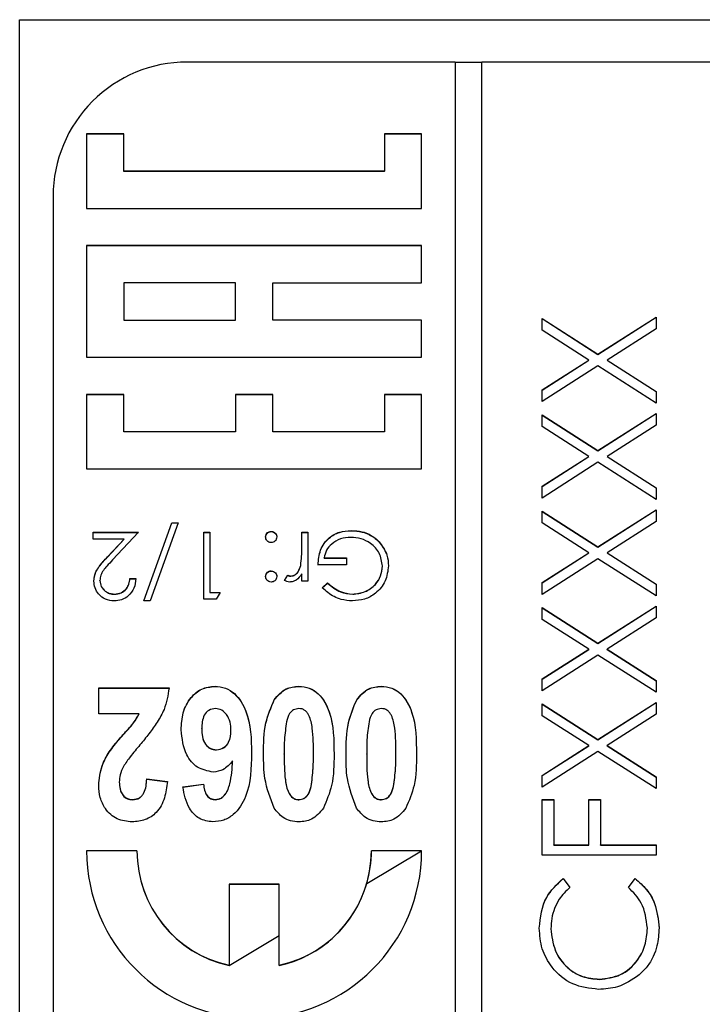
# Model space of a CAD drawing. Header units: millimetres. Extents: x 225 to 2010, y 34 to 1729.
# Tile 18 of 27: x 893 to 903, y 934 to 949. Entities that reach past the tile are written whole.
import ezdxf

# ---------------------------------------------------------------- set-up
doc = ezdxf.new("R2010")
doc.units = ezdxf.units.MM

msp = doc.modelspace()

# ---------------------------------------------------------------- linework, layer by layer
at = {"color": 7, "linetype": 'Continuous', "lineweight": 25}
for p, q in [((892.855, 948.612), (913.855, 948.612)), ((892.855, 887.612), (892.855, 948.612)), ((899.355, 947.979), (895.355, 947.979)), ((899.355, 947.979), (899.355, 888.004)), ((899.755, 947.976), (899.355, 947.976)), ((899.755, 888.004), (899.755, 947.979)), ((911.355, 947.979), (899.755, 947.979)), ((894.411, 946.907), (893.855, 946.907)), ((893.855, 946.907), (893.855, 945.796)), ((894.411, 946.904), (893.855, 946.904)), ((894.411, 946.352), (894.411, 946.907)), ((898.855, 946.907), (898.3, 946.907)), ((898.3, 946.907), (898.3, 946.352)), ((898.855, 946.904), (898.3, 946.904)), ((898.855, 945.796), (898.855, 946.907)), ((898.3, 946.352), (894.411, 946.352)), ((894.411, 946.349), (894.411, 946.352)), ((898.3, 946.349), (894.411, 946.349)), ((898.3, 946.349), (898.3, 946.352)), ((893.355, 945.98), (893.355, 890.003)), ((893.855, 945.796), (898.855, 945.796)), ((898.855, 945.241), (893.855, 945.241)), ((893.855, 945.241), (893.855, 943.575)), ((898.855, 945.238), (893.855, 945.238)), ((898.855, 944.686), (898.855, 945.241)), ((896.078, 944.686), (894.411, 944.686)), ((894.411, 944.686), (894.411, 944.13)), ((896.078, 944.13), (896.078, 944.686)), ((896.633, 944.13), (896.633, 944.686)), ((896.633, 944.686), (898.855, 944.686)), ((894.411, 944.127), (894.411, 944.13)), ((894.411, 944.13), (896.078, 944.13)), ((894.411, 944.127), (896.078, 944.127)), ((896.078, 944.127), (896.078, 944.13)), ((898.855, 944.13), (896.633, 944.13)), ((896.633, 944.127), (896.633, 944.13)), ((898.855, 944.127), (896.633, 944.127)), ((898.855, 943.575), (898.855, 944.13)), ((900.655, 944.154), (901.488, 943.622)), ((900.655, 943.978), (900.655, 944.154)), ((900.655, 944.152), (901.488, 943.619)), ((901.488, 943.622), (902.355, 944.176)), ((901.488, 943.619), (902.355, 944.173)), ((902.355, 944.176), (902.355, 944)), ((901.351, 943.533), (900.655, 943.978)), ((902.355, 944), (901.626, 943.533)), ((901.488, 943.619), (901.488, 943.622)), ((893.855, 943.575), (898.855, 943.575)), ((900.655, 943.089), (901.351, 943.533)), ((900.655, 943.086), (901.351, 943.531)), ((901.351, 943.531), (901.351, 943.533)), ((901.626, 943.533), (902.355, 943.067)), ((901.626, 943.531), (901.626, 943.533)), ((901.626, 943.531), (902.355, 943.064)), ((901.488, 943.446), (900.655, 942.913)), ((902.355, 942.891), (901.488, 943.446)), ((900.655, 942.913), (900.655, 943.089)), ((902.355, 943.067), (902.355, 942.891)), ((894.411, 943.02), (893.855, 943.02)), ((893.855, 943.02), (893.855, 941.909)), ((894.411, 943.017), (893.855, 943.017)), ((894.411, 942.464), (894.411, 943.02)), ((896.633, 943.02), (896.078, 943.02)), ((896.078, 943.02), (896.078, 942.464)), ((896.633, 943.017), (896.078, 943.017)), ((896.633, 942.464), (896.633, 943.02)), ((898.855, 943.02), (898.3, 943.02)), ((898.3, 943.02), (898.3, 942.464)), ((898.855, 943.017), (898.3, 943.017)), ((898.855, 941.909), (898.855, 943.02)), ((901.488, 942.184), (902.355, 942.738)), ((901.488, 942.181), (902.355, 942.735)), ((902.355, 942.738), (902.355, 942.562)), ((900.655, 942.717), (901.488, 942.184)), ((900.655, 942.541), (900.655, 942.717)), ((900.655, 942.714), (901.488, 942.181)), ((896.078, 942.464), (894.411, 942.464)), ((894.411, 942.462), (894.411, 942.464)), ((896.078, 942.462), (894.411, 942.462)), ((896.078, 942.462), (896.078, 942.464)), ((898.3, 942.464), (896.633, 942.464)), ((896.633, 942.462), (896.633, 942.464)), ((898.3, 942.462), (896.633, 942.462)), ((898.3, 942.462), (898.3, 942.464)), ((901.351, 942.096), (900.655, 942.541)), ((902.355, 942.562), (901.626, 942.096)), ((901.488, 942.181), (901.488, 942.184)), ((900.655, 941.651), (901.351, 942.096)), ((900.655, 941.648), (901.351, 942.093)), ((901.488, 942.008), (900.655, 941.475)), ((901.351, 942.093), (901.351, 942.096)), ((902.355, 941.453), (901.488, 942.008)), ((901.626, 942.096), (902.355, 941.629)), ((901.626, 942.093), (901.626, 942.096)), ((901.626, 942.093), (902.355, 941.626)), ((893.855, 941.909), (898.855, 941.909)), ((900.655, 941.475), (900.655, 941.651)), ((902.355, 941.629), (902.355, 941.453)), ((900.655, 941.279), (901.488, 940.746)), ((900.655, 941.103), (900.655, 941.279)), ((900.655, 941.276), (901.488, 940.743)), ((901.488, 940.746), (902.355, 941.3)), ((901.488, 940.743), (902.355, 941.298)), ((902.355, 941.3), (902.355, 941.124)), ((902.355, 941.124), (901.626, 940.658)), ((893.95, 940.965), (894.63, 940.965)), ((893.95, 940.862), (893.95, 940.965)), ((894.63, 940.965), (894.242, 940.551)), ((894.707, 939.94), (895.125, 941.106)), ((894.708, 939.94), (895.125, 941.103)), ((895.219, 941.106), (894.801, 939.94)), ((895.125, 941.106), (895.219, 941.106)), ((895.125, 941.103), (895.125, 941.106)), ((895.125, 941.103), (895.218, 941.103)), ((895.604, 940.965), (895.694, 940.965)), ((895.604, 939.965), (895.604, 940.965)), ((895.694, 940.965), (895.694, 940.068)), ((896.61, 940.975), (896.61, 940.978)), ((897.066, 940.965), (897.155, 940.965)), ((897.066, 940.719), (897.066, 940.965)), ((897.155, 940.965), (897.155, 940.235)), ((897.805, 940.988), (897.805, 940.991)), ((901.351, 940.658), (900.655, 941.103)), ((893.95, 940.962), (894.627, 940.962)), ((894.416, 940.862), (893.95, 940.862)), ((894.165, 940.596), (894.416, 940.862)), ((894.165, 940.593), (894.416, 940.86)), ((894.416, 940.86), (894.416, 940.862)), ((895.604, 940.962), (895.694, 940.962)), ((897.066, 940.962), (897.155, 940.962)), ((897.066, 940.717), (897.066, 940.719)), ((898.238, 940.799), (898.238, 940.802)), ((901.488, 940.743), (901.488, 940.746)), ((894.165, 940.593), (894.165, 940.596)), ((897.399, 940.581), (897.732, 940.581)), ((897.399, 940.578), (897.399, 940.581)), ((897.399, 940.578), (897.732, 940.578)), ((897.732, 940.581), (897.732, 940.478)), ((900.655, 940.213), (901.351, 940.658)), ((900.655, 940.21), (901.351, 940.655)), ((901.488, 940.57), (900.655, 940.037)), ((901.351, 940.655), (901.351, 940.658)), ((902.355, 940.015), (901.488, 940.57)), ((901.626, 940.658), (902.355, 940.191)), ((901.626, 940.655), (901.626, 940.658)), ((901.626, 940.655), (902.355, 940.188)), ((896.61, 940.385), (896.61, 940.388)), ((897.05, 940.466), (897.05, 940.469)), ((897.732, 940.478), (897.309, 940.478)), ((898.271, 940.458), (898.271, 940.461)), ((894.053, 940.242), (894.053, 940.245)), ((894.501, 940.273), (894.591, 940.273)), ((894.501, 940.27), (894.501, 940.273)), ((894.501, 940.27), (894.591, 940.27)), ((896.809, 940.247), (896.858, 940.324)), ((896.809, 940.244), (896.858, 940.322)), ((896.858, 940.322), (896.858, 940.324)), ((896.904, 940.309), (896.904, 940.311)), ((897.066, 940.235), (897.066, 940.342)), ((897.155, 940.235), (897.066, 940.235)), ((897.373, 940.136), (897.45, 940.209)), ((897.373, 940.133), (897.45, 940.206)), ((897.45, 940.206), (897.45, 940.209)), ((900.655, 940.037), (900.655, 940.213)), ((902.355, 940.191), (902.355, 940.015)), ((894.27, 940.039), (894.27, 940.042)), ((894.801, 939.94), (894.707, 939.94)), ((895.789, 939.965), (895.604, 939.965)), ((895.694, 940.068), (895.848, 940.068)), ((895.694, 940.065), (895.694, 940.068)), ((895.694, 940.065), (895.846, 940.065)), ((895.848, 940.068), (895.789, 939.965)), ((897.826, 940.039), (897.826, 940.042)), ((900.655, 939.841), (901.488, 939.308)), ((900.655, 939.665), (900.655, 939.841)), ((900.655, 939.838), (901.488, 939.305)), ((901.488, 939.308), (902.355, 939.863)), ((901.488, 939.305), (902.355, 939.86)), ((902.355, 939.863), (902.355, 939.687)), ((901.351, 939.22), (900.655, 939.665)), ((902.355, 939.687), (901.626, 939.22)), ((900.655, 938.775), (901.351, 939.22)), ((900.655, 938.772), (901.351, 939.217)), ((901.351, 939.217), (901.351, 939.22)), ((901.488, 939.305), (901.488, 939.308)), ((901.626, 939.22), (902.355, 938.753)), ((901.626, 939.217), (901.626, 939.22)), ((901.626, 939.217), (902.355, 938.75)), ((901.488, 939.132), (900.655, 938.599)), ((902.355, 938.577), (901.488, 939.132)), ((900.655, 938.599), (900.655, 938.775)), ((894.035, 938.642), (895.086, 938.642)), ((894.035, 938.257), (894.035, 938.642)), ((894.035, 938.639), (895.086, 938.639)), ((895.771, 938.665), (895.771, 938.668)), ((897.022, 938.665), (897.022, 938.668)), ((898.253, 938.665), (898.253, 938.668)), ((902.355, 938.753), (902.355, 938.577)), ((896.655, 938.462), (896.655, 938.465)), ((897.886, 938.462), (897.886, 938.465)), ((900.655, 938.403), (901.488, 937.87)), ((900.655, 938.227), (900.655, 938.403)), ((900.655, 938.4), (901.488, 937.867)), ((901.488, 937.87), (902.355, 938.425)), ((901.488, 937.867), (902.355, 938.422)), ((902.355, 938.425), (902.355, 938.249)), ((894.639, 938.257), (894.035, 938.257)), ((894.639, 938.255), (894.639, 938.257)), ((901.351, 937.782), (900.655, 938.227)), ((902.355, 938.249), (901.626, 937.782)), ((895.573, 938.032), (895.573, 938.035)), ((896.009, 938.004), (896.009, 938.007)), ((900.655, 937.337), (901.351, 937.782)), ((900.655, 937.334), (901.351, 937.779)), ((901.351, 937.779), (901.351, 937.782)), ((901.488, 937.867), (901.488, 937.87)), ((901.626, 937.782), (902.355, 937.315)), ((901.626, 937.779), (901.626, 937.782)), ((901.626, 937.779), (902.355, 937.312)), ((894.191, 937.685), (894.191, 937.688)), ((895.793, 937.716), (895.793, 937.719)), ((896.804, 937.653), (896.804, 937.656)), ((897.24, 937.653), (897.24, 937.656)), ((898.035, 937.653), (898.035, 937.656)), ((898.471, 937.653), (898.471, 937.656)), ((901.488, 937.694), (900.655, 937.161)), ((902.355, 937.139), (901.488, 937.694)), ((896.033, 937.551), (896.033, 937.553)), ((900.655, 937.161), (900.655, 937.337)), ((902.355, 937.315), (902.355, 937.139)), ((894.342, 937.235), (894.342, 937.238)), ((894.753, 937.284), (895.06, 937.246)), ((894.753, 937.281), (894.753, 937.284)), ((894.753, 937.281), (895.06, 937.243)), ((895.291, 937.165), (895.599, 937.207)), ((895.291, 937.162), (895.599, 937.204)), ((895.599, 937.204), (895.599, 937.207)), ((897.205, 937.169), (897.205, 937.172)), ((898.436, 937.169), (898.436, 937.172)), ((894.542, 936.973), (894.542, 936.976)), ((895.778, 936.973), (895.778, 936.976)), ((897.022, 936.973), (897.022, 936.976)), ((898.253, 936.973), (898.253, 936.976)), ((900.655, 936.976), (900.83, 936.976)), ((900.655, 936.148), (900.655, 936.976)), ((900.655, 936.973), (900.83, 936.973)), ((900.83, 936.976), (900.83, 936.301)), ((901.353, 936.976), (901.527, 936.976)), ((901.353, 936.301), (901.353, 936.976)), ((901.353, 936.973), (901.527, 936.973)), ((901.527, 936.976), (901.527, 936.301)), ((900.83, 936.301), (901.353, 936.301)), ((900.83, 936.298), (900.83, 936.301)), ((900.83, 936.298), (901.353, 936.298)), ((901.353, 936.298), (901.353, 936.301)), ((901.527, 936.301), (902.355, 936.301)), ((901.527, 936.298), (901.527, 936.301)), ((901.527, 936.298), (902.355, 936.298)), ((902.355, 936.301), (902.355, 936.148)), ((894.605, 936.211), (893.855, 936.211)), ((894.605, 936.209), (893.855, 936.209)), ((894.605, 936.209), (894.605, 936.211)), ((898.036, 935.722), (898.855, 936.209)), ((898.855, 936.211), (898.105, 936.211)), ((898.105, 936.209), (898.105, 936.211)), ((898.855, 936.209), (898.105, 936.209)), ((902.355, 936.148), (900.655, 936.148)), ((896.73, 935.712), (895.98, 935.712)), ((895.98, 935.712), (895.98, 934.503)), ((896.73, 935.709), (895.98, 935.709)), ((896.73, 934.503), (896.73, 935.712)), ((900.967, 935.799), (901.069, 935.666)), ((900.967, 935.797), (900.967, 935.799)), ((900.967, 935.797), (901.069, 935.663)), ((901.941, 935.666), (902.042, 935.799)), ((901.941, 935.663), (902.042, 935.797)), ((902.042, 935.797), (902.042, 935.799)), ((895.98, 934.5), (896.73, 934.946)), ((900.786, 935.046), (900.786, 935.049)), ((902.225, 935.056), (902.225, 935.059)), ((895.98, 934.5), (895.98, 934.503)), ((896.73, 934.5), (896.73, 934.503)), ((901.507, 934.293), (901.507, 934.296))]:
    msp.add_line(p, q, dxfattribs=at)
for centre, radius, start, end in [((895.355, 945.98), 2, 89.9883, 179.9883), ((896.355, 936.212), 2.5, 180.0188, 359.9812), ((896.355, 936.212), 1.749, 180.0084, 257.6408), ((896.355, 936.209), 1.749, 180.0084, 257.6408), ((896.356, 936.212), 1.749, 282.3592, 359.9916), ((896.357, 936.209), 1.749, 343.835, 359.9999), ((896.356, 936.209), 1.75, 282.3627, 343.8289)]:
    msp.add_arc(centre, radius, start, end, dxfattribs=at)
for points, knots in [([(896.527, 940.894), (896.529, 940.907), (896.531, 940.931), (896.554, 940.958), (896.581, 940.975), (896.601, 940.977), (896.61, 940.978)], [0, 0, 0, 0, 0.279515, 0.559486, 0.779684, 1, 1, 1, 1]), ([(896.527, 940.892), (896.529, 940.904), (896.531, 940.929), (896.554, 940.955), (896.581, 940.972), (896.601, 940.974), (896.61, 940.975)], [0, 0, 0, 0, 0.279515, 0.559486, 0.779684, 1, 1, 1, 1]), ([(896.61, 940.978), (896.623, 940.976), (896.647, 940.973), (896.674, 940.951), (896.691, 940.923), (896.693, 940.904), (896.694, 940.894)], [0, 0, 0, 0, 0.279628, 0.559268, 0.779583, 1, 1, 1, 1]), ([(896.61, 940.975), (896.623, 940.973), (896.647, 940.97), (896.674, 940.948), (896.691, 940.921), (896.693, 940.901), (896.694, 940.892)], [0, 0, 0, 0, 0.279628, 0.559268, 0.779583, 1, 1, 1, 1]), ([(897.309, 940.478), (897.315, 940.553), (897.328, 940.704), (897.454, 940.882), (897.627, 940.978), (897.745, 940.987), (897.805, 940.991)], [0, 0, 0, 0, 0.280351, 0.559367, 0.779371, 1, 1, 1, 1]), ([(897.309, 940.475), (897.315, 940.551), (897.328, 940.701), (897.454, 940.879), (897.627, 940.976), (897.745, 940.984), (897.805, 940.988)], [0, 0, 0, 0, 0.280351, 0.559367, 0.779371, 1, 1, 1, 1]), ([(897.805, 940.991), (897.86, 940.987), (897.952, 940.982), (898.072, 940.937), (898.164, 940.88), (898.213, 940.828), (898.238, 940.802)], [0, 0, 0, 0, 0.339789, 0.559872, 0.779908, 1, 1, 1, 1]), ([(897.805, 940.988), (897.86, 940.985), (897.952, 940.979), (898.072, 940.934), (898.164, 940.877), (898.213, 940.825), (898.238, 940.799)], [0, 0, 0, 0, 0.339789, 0.559872, 0.779908, 1, 1, 1, 1]), ([(896.61, 940.811), (896.598, 940.813), (896.573, 940.815), (896.546, 940.838), (896.529, 940.865), (896.528, 940.885), (896.527, 940.894)], [0, 0, 0, 0, 0.279602, 0.559212, 0.779475, 1, 1, 1, 1]), ([(896.694, 940.894), (896.692, 940.882), (896.689, 940.858), (896.667, 940.83), (896.639, 940.814), (896.62, 940.812), (896.61, 940.811)], [0, 0, 0, 0, 0.279576, 0.559284, 0.779552, 1, 1, 1, 1]), ([(897.797, 940.888), (897.745, 940.884), (897.642, 940.876), (897.516, 940.802), (897.428, 940.699), (897.408, 940.62), (897.399, 940.581)], [0, 0, 0, 0, 0.280258, 0.55994, 0.779939, 1, 1, 1, 1]), ([(898.271, 940.461), (898.26, 940.527), (898.24, 940.659), (898.107, 940.799), (897.953, 940.876), (897.849, 940.884), (897.797, 940.888)], [0, 0, 0, 0, 0.279051, 0.558582, 0.779235, 1, 1, 1, 1]), ([(897.05, 940.469), (897.055, 940.515), (897.066, 940.599), (897.066, 940.683), (897.066, 940.719)], [0, 0, 0, 0, 0.559637, 1, 1, 1, 1]), ([(897.05, 940.466), (897.055, 940.513), (897.066, 940.596), (897.066, 940.68), (897.066, 940.717)], [0, 0, 0, 0, 0.559637, 1, 1, 1, 1]), ([(898.238, 940.802), (898.277, 940.744), (898.348, 940.642), (898.357, 940.519), (898.36, 940.465)], [0, 0, 0, 0, 0.559317, 1, 1, 1, 1]), ([(898.238, 940.799), (898.277, 940.742), (898.348, 940.639), (898.357, 940.516), (898.36, 940.462)], [0, 0, 0, 0, 0.559317, 1, 1, 1, 1]), ([(893.963, 940.237), (893.969, 940.285), (893.979, 940.364), (894.043, 940.456), (894.102, 940.527), (894.144, 940.573), (894.165, 940.596)], [0, 0, 0, 0, 0.338375, 0.558753, 0.7793598, 1, 1, 1, 1]), ([(893.963, 940.234), (893.969, 940.282), (893.979, 940.362), (894.043, 940.453), (894.102, 940.525), (894.144, 940.57), (894.165, 940.593)], [0, 0, 0, 0, 0.338375, 0.558753, 0.7793598, 1, 1, 1, 1]), ([(894.242, 940.551), (894.213, 940.521), (894.166, 940.471), (894.104, 940.397), (894.061, 940.326), (894.055, 940.272), (894.053, 940.245)], [0, 0, 0, 0, 0.340542, 0.56085, 0.780599, 1, 1, 1, 1]), ([(896.527, 940.305), (896.528, 940.317), (896.531, 940.342), (896.554, 940.369), (896.581, 940.386), (896.601, 940.387), (896.61, 940.388)], [0, 0, 0, 0, 0.279517, 0.559326, 0.779544, 1, 1, 1, 1]), ([(896.527, 940.302), (896.528, 940.314), (896.531, 940.339), (896.554, 940.366), (896.581, 940.383), (896.601, 940.385), (896.61, 940.385)], [0, 0, 0, 0, 0.279517, 0.559326, 0.779544, 1, 1, 1, 1]), ([(896.61, 940.388), (896.623, 940.387), (896.647, 940.384), (896.674, 940.361), (896.691, 940.334), (896.693, 940.315), (896.694, 940.305)], [0, 0, 0, 0, 0.279647, 0.559299, 0.779615, 1, 1, 1, 1]), ([(896.61, 940.385), (896.623, 940.384), (896.647, 940.381), (896.674, 940.358), (896.691, 940.331), (896.693, 940.312), (896.694, 940.302)], [0, 0, 0, 0, 0.279647, 0.559299, 0.779615, 1, 1, 1, 1]), ([(896.904, 940.311), (896.925, 940.316), (896.968, 940.325), (897.022, 940.384), (897.039, 940.437), (897.05, 940.469)], [0, 0, 0, 0, 0.278435, 0.558783, 1, 1, 1, 1]), ([(896.904, 940.309), (896.925, 940.313), (896.968, 940.322), (897.022, 940.381), (897.039, 940.434), (897.05, 940.466)], [0, 0, 0, 0, 0.278435, 0.558783, 1, 1, 1, 1]), ([(898.36, 940.465), (898.351, 940.386), (898.331, 940.23), (898.187, 940.054), (898.008, 939.955), (897.884, 939.945), (897.823, 939.94)], [0, 0, 0, 0, 0.279585, 0.559075, 0.779415, 1, 1, 1, 1]), ([(897.826, 940.042), (897.889, 940.05), (898.015, 940.065), (898.163, 940.172), (898.254, 940.312), (898.265, 940.411), (898.271, 940.461)], [0, 0, 0, 0, 0.279854, 0.559567, 0.779843, 1, 1, 1, 1]), ([(897.826, 940.039), (897.889, 940.047), (898.015, 940.063), (898.163, 940.169), (898.254, 940.309), (898.265, 940.408), (898.271, 940.458)], [0, 0, 0, 0, 0.279854, 0.559567, 0.779843, 1, 1, 1, 1]), ([(894.265, 939.94), (894.221, 939.944), (894.132, 939.952), (894.032, 940.034), (893.973, 940.132), (893.966, 940.202), (893.963, 940.237)], [0, 0, 0, 0, 0.279891, 0.559188, 0.779573, 1, 1, 1, 1]), ([(894.053, 940.245), (894.057, 940.214), (894.065, 940.152), (894.126, 940.087), (894.197, 940.048), (894.245, 940.044), (894.27, 940.042)], [0, 0, 0, 0, 0.279126, 0.558978, 0.77935, 1, 1, 1, 1]), ([(894.053, 940.242), (894.057, 940.211), (894.065, 940.149), (894.126, 940.084), (894.197, 940.045), (894.245, 940.041), (894.27, 940.039)], [0, 0, 0, 0, 0.279126, 0.558978, 0.77935, 1, 1, 1, 1]), ([(894.591, 940.273), (894.585, 940.224), (894.574, 940.127), (894.488, 940.016), (894.38, 939.95), (894.303, 939.943), (894.265, 939.94)], [0, 0, 0, 0, 0.280029, 0.559515, 0.779668, 1, 1, 1, 1]), ([(894.27, 940.042), (894.304, 940.046), (894.372, 940.053), (894.449, 940.115), (894.491, 940.193), (894.498, 940.246), (894.501, 940.273)], [0, 0, 0, 0, 0.279693, 0.55878, 0.779138, 1, 1, 1, 1]), ([(894.27, 940.039), (894.304, 940.043), (894.372, 940.05), (894.449, 940.112), (894.491, 940.19), (894.498, 940.244), (894.501, 940.27)], [0, 0, 0, 0, 0.2796925, 0.5587805, 0.7791383, 1, 1, 1, 1]), ([(896.61, 940.222), (896.598, 940.223), (896.573, 940.226), (896.546, 940.249), (896.529, 940.276), (896.528, 940.295), (896.527, 940.305)], [0, 0, 0, 0, 0.279602, 0.559212, 0.779475, 1, 1, 1, 1]), ([(896.694, 940.305), (896.692, 940.293), (896.689, 940.268), (896.667, 940.241), (896.639, 940.224), (896.62, 940.223), (896.61, 940.222)], [0, 0, 0, 0, 0.279539, 0.559327, 0.779689, 1, 1, 1, 1]), ([(896.887, 940.222), (896.872, 940.224), (896.844, 940.227), (896.82, 940.241), (896.809, 940.247)], [0, 0, 0, 0, 0.559243, 1, 1, 1, 1]), ([(896.858, 940.324), (896.867, 940.321), (896.881, 940.314), (896.897, 940.312), (896.904, 940.311)], [0, 0, 0, 0, 0.560396, 1, 1, 1, 1]), ([(896.858, 940.322), (896.867, 940.318), (896.881, 940.311), (896.897, 940.309), (896.904, 940.309)], [0, 0, 0, 0, 0.560396, 1, 1, 1, 1]), ([(897.066, 940.342), (897.041, 940.308), (897.006, 940.26), (896.937, 940.226), (896.904, 940.223), (896.887, 940.222)], [0, 0, 0, 0, 0.5588406, 0.7794739, 1, 1, 1, 1]), ([(897.823, 939.94), (897.765, 939.944), (897.671, 939.951), (897.549, 940.001), (897.455, 940.061), (897.4, 940.111), (897.373, 940.136)], [0, 0, 0, 0, 0.339527, 0.559586, 0.779731, 1, 1, 1, 1]), ([(897.45, 940.209), (897.512, 940.158), (897.622, 940.067), (897.763, 940.05), (897.826, 940.042)], [0, 0, 0, 0, 0.55981, 1, 1, 1, 1]), ([(897.45, 940.206), (897.512, 940.155), (897.622, 940.064), (897.763, 940.047), (897.826, 940.039)], [0, 0, 0, 0, 0.55981, 1, 1, 1, 1]), ([(895.086, 938.642), (895.068, 938.532), (895.038, 938.352), (894.913, 938.13), (894.787, 937.957), (894.696, 937.847), (894.65, 937.792)], [0, 0, 0, 0, 0.33935, 0.559373, 0.779669, 1, 1, 1, 1]), ([(895.266, 938.016), (895.27, 938.102), (895.28, 938.275), (895.392, 938.494), (895.566, 938.644), (895.703, 938.66), (895.771, 938.668)], [0, 0, 0, 0, 0.2808976, 0.5606257, 0.7803382, 1, 1, 1, 1]), ([(895.266, 938.013), (895.27, 938.099), (895.28, 938.272), (895.392, 938.491), (895.566, 938.642), (895.703, 938.657), (895.771, 938.665)], [0, 0, 0, 0, 0.2808976, 0.5606257, 0.7803382, 1, 1, 1, 1]), ([(895.771, 938.668), (895.824, 938.662), (895.93, 938.652), (896.111, 938.532), (896.307, 938.204), (896.313, 937.883), (896.317, 937.669)], [0, 0, 0, 0, 0.125109, 0.250273, 0.499351, 1, 1, 1, 1]), ([(895.771, 938.665), (895.824, 938.66), (895.93, 938.649), (896.111, 938.529), (896.307, 938.201), (896.313, 937.881), (896.317, 937.666)], [0, 0, 0, 0, 0.125109, 0.250273, 0.499351, 1, 1, 1, 1]), ([(896.655, 938.465), (896.71, 938.53), (896.807, 938.646), (896.956, 938.661), (897.022, 938.668)], [0, 0, 0, 0, 0.5588026, 1, 1, 1, 1]), ([(896.655, 938.462), (896.71, 938.527), (896.807, 938.643), (896.956, 938.658), (897.022, 938.665)], [0, 0, 0, 0, 0.558803, 1, 1, 1, 1]), ([(897.022, 938.668), (897.075, 938.662), (897.182, 938.652), (897.364, 938.53), (897.544, 938.189), (897.546, 937.867), (897.548, 937.652)], [0, 0, 0, 0, 0.12513, 0.250188, 0.498801, 1, 1, 1, 1]), ([(897.022, 938.665), (897.075, 938.66), (897.182, 938.649), (897.364, 938.527), (897.544, 938.186), (897.546, 937.864), (897.548, 937.649)], [0, 0, 0, 0, 0.12513, 0.250188, 0.498801, 1, 1, 1, 1]), ([(897.886, 938.465), (897.94, 938.53), (898.038, 938.646), (898.187, 938.661), (898.253, 938.668)], [0, 0, 0, 0, 0.558803, 1, 1, 1, 1]), ([(897.886, 938.462), (897.94, 938.527), (898.038, 938.643), (898.187, 938.658), (898.253, 938.665)], [0, 0, 0, 0, 0.558803, 1, 1, 1, 1]), ([(898.253, 938.668), (898.306, 938.662), (898.413, 938.652), (898.595, 938.53), (898.775, 938.189), (898.777, 937.867), (898.778, 937.652)], [0, 0, 0, 0, 0.12513, 0.250188, 0.498801, 1, 1, 1, 1]), ([(898.253, 938.665), (898.306, 938.66), (898.413, 938.649), (898.595, 938.527), (898.775, 938.186), (898.777, 937.864), (898.778, 937.649)], [0, 0, 0, 0, 0.12513, 0.250188, 0.498801, 1, 1, 1, 1]), ([(895.777, 938.334), (895.743, 938.329), (895.675, 938.318), (895.58, 938.208), (895.576, 938.105), (895.573, 938.035)], [0, 0, 0, 0, 0.249702, 0.499814, 1, 1, 1, 1]), ([(896.009, 938.007), (896.007, 938.049), (896.003, 938.132), (895.954, 938.239), (895.875, 938.318), (895.81, 938.329), (895.777, 938.334)], [0, 0, 0, 0, 0.280998, 0.560646, 0.780915, 1, 1, 1, 1]), ([(896.496, 937.656), (896.497, 937.813), (896.498, 938.094), (896.607, 938.352), (896.655, 938.465)], [0, 0, 0, 0, 0.561137, 1, 1, 1, 1]), ([(896.496, 937.653), (896.497, 937.811), (896.498, 938.091), (896.607, 938.349), (896.655, 938.462)], [0, 0, 0, 0, 0.561137, 1, 1, 1, 1]), ([(897.022, 938.334), (896.995, 938.33), (896.94, 938.322), (896.868, 938.248), (896.85, 938.18), (896.839, 938.138)], [0, 0, 0, 0, 0.2791773, 0.5586195, 1, 1, 1, 1]), ([(897.24, 937.656), (897.24, 937.785), (897.241, 937.979), (897.197, 938.188), (897.15, 938.274), (897.114, 938.307), (897.071, 938.331), (897.038, 938.333), (897.022, 938.334)], [0, 0, 0, 0, 0.50053, 0.75007, 0.812672, 0.875017, 0.937485, 1, 1, 1, 1]), ([(897.727, 937.656), (897.728, 937.813), (897.729, 938.094), (897.838, 938.352), (897.886, 938.465)], [0, 0, 0, 0, 0.561137, 1, 1, 1, 1]), ([(897.727, 937.653), (897.728, 937.811), (897.729, 938.091), (897.838, 938.349), (897.886, 938.462)], [0, 0, 0, 0, 0.5611374, 1, 1, 1, 1]), ([(898.253, 938.334), (898.225, 938.33), (898.171, 938.322), (898.099, 938.248), (898.081, 938.18), (898.07, 938.138)], [0, 0, 0, 0, 0.279177, 0.558619, 1, 1, 1, 1]), ([(898.471, 937.656), (898.471, 937.785), (898.472, 937.979), (898.428, 938.188), (898.381, 938.274), (898.345, 938.307), (898.302, 938.331), (898.269, 938.333), (898.253, 938.334)], [0, 0, 0, 0, 0.50053, 0.75007, 0.812672, 0.875017, 0.937485, 1, 1, 1, 1]), ([(894.191, 937.688), (894.241, 937.754), (894.323, 937.862), (894.45, 938.001), (894.559, 938.119), (894.612, 938.211), (894.639, 938.257)], [0, 0, 0, 0, 0.339945, 0.56012, 0.780287, 1, 1, 1, 1]), ([(894.191, 937.685), (894.241, 937.751), (894.323, 937.859), (894.45, 937.998), (894.559, 938.116), (894.612, 938.208), (894.639, 938.255)], [0, 0, 0, 0, 0.339945, 0.56012, 0.780287, 1, 1, 1, 1]), ([(895.573, 938.035), (895.575, 937.995), (895.577, 937.914), (895.617, 937.806), (895.697, 937.732), (895.761, 937.724), (895.793, 937.719)], [0, 0, 0, 0, 0.281199, 0.560681, 0.780502, 1, 1, 1, 1]), ([(895.573, 938.032), (895.575, 937.992), (895.577, 937.911), (895.617, 937.803), (895.697, 937.729), (895.761, 937.721), (895.793, 937.716)], [0, 0, 0, 0, 0.281199, 0.560681, 0.780502, 1, 1, 1, 1]), ([(896.839, 938.138), (896.826, 938.049), (896.804, 937.889), (896.804, 937.727), (896.804, 937.656)], [0, 0, 0, 0, 0.559708, 1, 1, 1, 1]), ([(898.07, 938.138), (898.057, 938.049), (898.034, 937.889), (898.035, 937.727), (898.035, 937.656)], [0, 0, 0, 0, 0.559708, 1, 1, 1, 1]), ([(895.742, 937.386), (895.661, 937.402), (895.497, 937.434), (895.302, 937.677), (895.279, 937.887), (895.266, 938.016)], [0, 0, 0, 0, 0.278667, 0.559714, 1, 1, 1, 1]), ([(895.793, 937.719), (895.83, 937.726), (895.906, 937.738), (895.999, 937.849), (896.005, 937.947), (896.009, 938.007)], [0, 0, 0, 0, 0.279132, 0.559241, 1, 1, 1, 1]), ([(895.793, 937.716), (895.83, 937.723), (895.906, 937.735), (895.999, 937.846), (896.005, 937.944), (896.009, 938.004)], [0, 0, 0, 0, 0.2791317, 0.5592413, 1, 1, 1, 1]), ([(894.65, 937.792), (894.601, 937.734), (894.513, 937.631), (894.437, 937.519), (894.404, 937.469)], [0, 0, 0, 0, 0.560211, 1, 1, 1, 1]), ([(894.035, 937.187), (894.044, 937.287), (894.062, 937.465), (894.152, 937.62), (894.191, 937.688)], [0, 0, 0, 0, 0.559099, 1, 1, 1, 1]), ([(894.035, 937.184), (894.044, 937.284), (894.062, 937.462), (894.152, 937.617), (894.191, 937.685)], [0, 0, 0, 0, 0.559099, 1, 1, 1, 1]), ([(896.317, 937.669), (896.312, 937.447), (896.305, 937.114), (896.096, 936.775), (895.904, 936.658), (895.794, 936.648), (895.74, 936.643)], [0, 0, 0, 0, 0.5005876, 0.7496187, 0.8747945, 1, 1, 1, 1]), ([(896.654, 936.848), (896.598, 936.994), (896.497, 937.254), (896.497, 937.533), (896.496, 937.656)], [0, 0, 0, 0, 0.558267, 1, 1, 1, 1]), ([(896.804, 937.656), (896.804, 937.527), (896.805, 937.333), (896.848, 937.107), (896.914, 937.01), (896.973, 936.98), (897.006, 936.977), (897.022, 936.976)], [0, 0, 0, 0, 0.5010591, 0.7508804, 0.8749448, 0.9374812, 1, 1, 1, 1]), ([(896.804, 937.653), (896.804, 937.524), (896.805, 937.33), (896.848, 937.104), (896.914, 937.008), (896.973, 936.977), (897.006, 936.975), (897.022, 936.973)], [0, 0, 0, 0, 0.501059, 0.75088, 0.874945, 0.937481, 1, 1, 1, 1]), ([(897.205, 937.172), (897.218, 937.262), (897.24, 937.423), (897.24, 937.585), (897.24, 937.656)], [0, 0, 0, 0, 0.5597115, 1, 1, 1, 1]), ([(897.205, 937.169), (897.218, 937.259), (897.24, 937.42), (897.24, 937.582), (897.24, 937.653)], [0, 0, 0, 0, 0.559712, 1, 1, 1, 1]), ([(897.548, 937.652), (897.547, 937.495), (897.545, 937.215), (897.436, 936.958), (897.389, 936.846)], [0, 0, 0, 0, 0.561126, 1, 1, 1, 1]), ([(897.885, 936.848), (897.829, 936.994), (897.728, 937.254), (897.727, 937.533), (897.727, 937.656)], [0, 0, 0, 0, 0.558267, 1, 1, 1, 1]), ([(898.035, 937.656), (898.035, 937.527), (898.036, 937.333), (898.078, 937.107), (898.145, 937.01), (898.204, 936.98), (898.237, 936.977), (898.253, 936.976)], [0, 0, 0, 0, 0.501059, 0.75088, 0.874945, 0.937481, 1, 1, 1, 1]), ([(898.035, 937.653), (898.035, 937.524), (898.036, 937.33), (898.078, 937.104), (898.145, 937.008), (898.204, 936.977), (898.237, 936.975), (898.253, 936.973)], [0, 0, 0, 0, 0.501059, 0.75088, 0.874945, 0.937481, 1, 1, 1, 1]), ([(898.436, 937.172), (898.448, 937.262), (898.471, 937.423), (898.471, 937.585), (898.471, 937.656)], [0, 0, 0, 0, 0.5597115, 1, 1, 1, 1]), ([(898.436, 937.169), (898.448, 937.259), (898.471, 937.42), (898.471, 937.582), (898.471, 937.653)], [0, 0, 0, 0, 0.559712, 1, 1, 1, 1]), ([(898.778, 937.652), (898.778, 937.495), (898.776, 937.215), (898.667, 936.958), (898.619, 936.846)], [0, 0, 0, 0, 0.561126, 1, 1, 1, 1]), ([(894.404, 937.469), (894.385, 937.428), (894.35, 937.355), (894.345, 937.274), (894.342, 937.238)], [0, 0, 0, 0, 0.559914, 1, 1, 1, 1]), ([(896.033, 937.553), (895.99, 937.502), (895.912, 937.409), (895.794, 937.393), (895.742, 937.386)], [0, 0, 0, 0, 0.560019, 1, 1, 1, 1]), ([(895.778, 936.976), (895.807, 936.981), (895.865, 936.99), (895.948, 937.075), (896.017, 937.267), (896.027, 937.439), (896.033, 937.553)], [0, 0, 0, 0, 0.124187, 0.249061, 0.498254, 1, 1, 1, 1]), ([(895.778, 936.973), (895.807, 936.978), (895.865, 936.987), (895.948, 937.072), (896.017, 937.264), (896.027, 937.436), (896.033, 937.551)], [0, 0, 0, 0, 0.1241868, 0.2490611, 0.4982535, 1, 1, 1, 1]), ([(894.536, 936.643), (894.457, 936.65), (894.3, 936.665), (894.134, 936.821), (894.047, 937.003), (894.039, 937.125), (894.035, 937.187)], [0, 0, 0, 0, 0.279686, 0.558598, 0.779111, 1, 1, 1, 1]), ([(894.342, 937.238), (894.344, 937.203), (894.347, 937.134), (894.387, 937.043), (894.46, 936.983), (894.515, 936.978), (894.542, 936.976)], [0, 0, 0, 0, 0.2808845, 0.5604963, 0.7799174, 1, 1, 1, 1]), ([(894.342, 937.235), (894.344, 937.201), (894.347, 937.131), (894.387, 937.04), (894.46, 936.98), (894.515, 936.976), (894.542, 936.973)], [0, 0, 0, 0, 0.280885, 0.560496, 0.779917, 1, 1, 1, 1]), ([(895.06, 937.246), (895.05, 937.163), (895.03, 936.997), (894.919, 936.784), (894.733, 936.661), (894.601, 936.649), (894.536, 936.643)], [0, 0, 0, 0, 0.281105, 0.560182, 0.779967, 1, 1, 1, 1]), ([(894.542, 936.976), (894.578, 936.981), (894.63, 936.988), (894.684, 937.035), (894.74, 937.124), (894.747, 937.213), (894.753, 937.284)], [0, 0, 0, 0, 0.248696, 0.374368, 0.499925, 1, 1, 1, 1]), ([(894.542, 936.973), (894.578, 936.978), (894.63, 936.985), (894.684, 937.033), (894.74, 937.121), (894.747, 937.21), (894.753, 937.281)], [0, 0, 0, 0, 0.248696, 0.374368, 0.499925, 1, 1, 1, 1]), ([(895.74, 936.643), (895.668, 936.653), (895.525, 936.673), (895.347, 936.875), (895.312, 937.055), (895.291, 937.165)], [0, 0, 0, 0, 0.279169, 0.559101, 1, 1, 1, 1]), ([(895.599, 937.207), (895.603, 937.177), (895.611, 937.117), (895.645, 937.038), (895.706, 936.984), (895.754, 936.979), (895.778, 936.976)], [0, 0, 0, 0, 0.281004, 0.560864, 0.780418, 1, 1, 1, 1]), ([(895.599, 937.204), (895.603, 937.174), (895.611, 937.114), (895.645, 937.035), (895.706, 936.981), (895.754, 936.976), (895.778, 936.973)], [0, 0, 0, 0, 0.281004, 0.560864, 0.780418, 1, 1, 1, 1]), ([(897.022, 936.976), (897.049, 936.98), (897.104, 936.988), (897.176, 937.062), (897.194, 937.13), (897.205, 937.172)], [0, 0, 0, 0, 0.279177, 0.558619, 1, 1, 1, 1]), ([(897.022, 936.973), (897.049, 936.977), (897.104, 936.986), (897.176, 937.059), (897.194, 937.128), (897.205, 937.169)], [0, 0, 0, 0, 0.279177, 0.558619, 1, 1, 1, 1]), ([(898.253, 936.976), (898.28, 936.98), (898.335, 936.988), (898.407, 937.062), (898.425, 937.13), (898.436, 937.172)], [0, 0, 0, 0, 0.279177, 0.558619, 1, 1, 1, 1]), ([(898.253, 936.973), (898.28, 936.977), (898.335, 936.986), (898.407, 937.059), (898.425, 937.128), (898.436, 937.169)], [0, 0, 0, 0, 0.279177, 0.558619, 1, 1, 1, 1]), ([(897.022, 936.643), (896.981, 936.646), (896.899, 936.651), (896.761, 936.713), (896.695, 936.797), (896.654, 936.848)], [0, 0, 0, 0, 0.280581, 0.560896, 1, 1, 1, 1]), ([(897.389, 936.846), (897.334, 936.781), (897.237, 936.664), (897.088, 936.649), (897.022, 936.643)], [0, 0, 0, 0, 0.558803, 1, 1, 1, 1]), ([(898.253, 936.643), (898.212, 936.646), (898.129, 936.651), (897.991, 936.713), (897.925, 936.797), (897.885, 936.848)], [0, 0, 0, 0, 0.280581, 0.560896, 1, 1, 1, 1]), ([(898.619, 936.846), (898.565, 936.781), (898.468, 936.664), (898.319, 936.649), (898.253, 936.643)], [0, 0, 0, 0, 0.558803, 1, 1, 1, 1]), ([(900.612, 935.058), (900.63, 935.221), (900.662, 935.513), (900.874, 935.712), (900.967, 935.799)], [0, 0, 0, 0, 0.559517, 1, 1, 1, 1]), ([(900.612, 935.055), (900.63, 935.218), (900.662, 935.51), (900.874, 935.709), (900.967, 935.797)], [0, 0, 0, 0, 0.559517, 1, 1, 1, 1]), ([(902.042, 935.799), (902.102, 935.747), (902.222, 935.642), (902.367, 935.39), (902.387, 935.185), (902.399, 935.06)], [0, 0, 0, 0, 0.2804103, 0.5607951, 1, 1, 1, 1]), ([(902.042, 935.797), (902.102, 935.744), (902.222, 935.639), (902.367, 935.387), (902.387, 935.182), (902.399, 935.057)], [0, 0, 0, 0, 0.28041, 0.560795, 1, 1, 1, 1]), ([(901.069, 935.666), (901.012, 935.611), (900.916, 935.519), (900.836, 935.353), (900.793, 935.203), (900.788, 935.1), (900.786, 935.049)], [0, 0, 0, 0, 0.339327, 0.559466, 0.779727, 1, 1, 1, 1]), ([(902.225, 935.059), (902.208, 935.19), (902.18, 935.426), (902.014, 935.592), (901.941, 935.666)], [0, 0, 0, 0, 0.5587722, 1, 1, 1, 1]), ([(901.495, 934.144), (901.362, 934.159), (901.096, 934.19), (900.804, 934.442), (900.635, 934.744), (900.619, 934.953), (900.612, 935.058)], [0, 0, 0, 0, 0.279512, 0.55908, 0.779374, 1, 1, 1, 1]), ([(900.786, 935.049), (900.798, 934.94), (900.823, 934.723), (901.008, 934.47), (901.25, 934.319), (901.421, 934.304), (901.507, 934.296)], [0, 0, 0, 0, 0.279856, 0.559519, 0.779686, 1, 1, 1, 1]), ([(900.786, 935.046), (900.798, 934.937), (900.823, 934.72), (901.008, 934.467), (901.25, 934.317), (901.421, 934.301), (901.507, 934.293)], [0, 0, 0, 0, 0.279856, 0.559519, 0.779686, 1, 1, 1, 1]), ([(901.507, 934.296), (901.617, 934.309), (901.837, 934.335), (902.074, 934.548), (902.206, 934.8), (902.218, 934.973), (902.225, 935.059)], [0, 0, 0, 0, 0.279434, 0.558921, 0.779283, 1, 1, 1, 1]), ([(901.507, 934.293), (901.617, 934.306), (901.837, 934.332), (902.074, 934.545), (902.206, 934.798), (902.218, 934.97), (902.225, 935.056)], [0, 0, 0, 0, 0.279434, 0.558921, 0.779283, 1, 1, 1, 1]), ([(902.399, 935.06), (902.394, 934.971), (902.386, 934.823), (902.316, 934.63), (902.227, 934.479), (902.143, 934.399), (902.102, 934.359)], [0, 0, 0, 0, 0.339838, 0.559927, 0.779959, 1, 1, 1, 1]), ([(902.102, 934.359), (901.999, 934.289), (901.814, 934.163), (901.593, 934.15), (901.495, 934.144)], [0, 0, 0, 0, 0.5590286, 1, 1, 1, 1])]:
    msp.add_open_spline(points, degree=3, knots=knots, dxfattribs=at)

doc.saveas('drawing.dxf')
